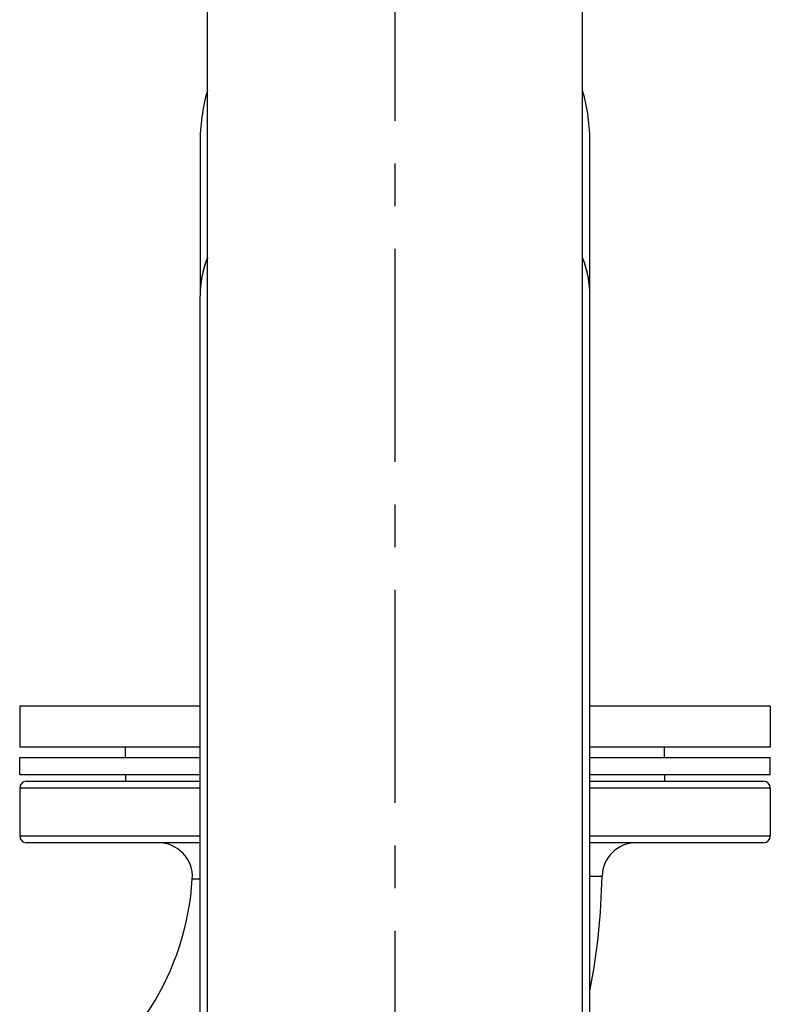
# Model space of a CAD drawing. Header units: millimetres. Extents: x 0 to 5940, y 0 to 4200.
# Tile 30 of 47: x 791 to 1011, y 3162 to 3450. Entities that reach past the tile are written whole.
import ezdxf

# ---------------------------------------------------------------- set-up
doc = ezdxf.new("R2010")
doc.units = ezdxf.units.MM
doc.header["$LTSCALE"] = 50
doc.linetypes.add('MITTE', pattern=[2, 1.25, -0.25, 0.25, -0.25])
doc.layers.add('02-LINIE-035', color=2, linetype='CONTINUOUS')
doc.layers.add('05-ACHSE', color=1, linetype='MITTE')

msp = doc.modelspace()

# ---------------------------------------------------------------- linework, layer by layer
at = {"layer": '02-LINIE-035'}
for p, q in [((845.74, 3142.2), (845.74, 3644.75)), ((955.74, 3142.2), (955.74, 3622.44)), ((843.59, 3414.2), (843.59, 3369.68)), ((957.89, 3369.68), (957.89, 3414.2)), ((843.59, 3129.2), (843.59, 3369.54)), ((957.89, 3129.2), (957.89, 3369.54)), ((843.59, 3249.2), (790.74, 3249.2)), ((790.74, 3249.2), (790.74, 3237.2)), ((1010.74, 3249.2), (957.89, 3249.2)), ((1010.74, 3249.2), (1010.74, 3237.2)), ((843.59, 3237.2), (790.74, 3237.2)), ((821.74, 3234.2), (821.74, 3237.2)), ((1010.74, 3237.2), (957.89, 3237.2)), ((979.74, 3234.2), (979.74, 3237.2)), ((790.74, 3234.2), (843.59, 3234.2)), ((790.74, 3229.2), (790.74, 3234.2)), ((957.89, 3234.2), (1010.74, 3234.2)), ((1010.74, 3229.2), (1010.74, 3234.2)), ((790.74, 3229.2), (843.59, 3229.2)), ((821.74, 3229.2), (821.74, 3227.2)), ((957.89, 3229.2), (1010.74, 3229.2)), ((979.74, 3229.2), (979.74, 3227.2)), ((843.59, 3225.2), (790.74, 3225.2)), ((790.74, 3225.2), (790.74, 3211.2)), ((792.74, 3227.2), (843.59, 3227.2)), ((957.89, 3227.2), (1008.74, 3227.2)), ((1010.74, 3225.2), (957.89, 3225.2)), ((1010.74, 3225.2), (1010.74, 3211.2)), ((790.74, 3211.2), (843.59, 3211.2)), ((957.89, 3211.2), (1010.74, 3211.2)), ((843.59, 3209.2), (792.74, 3209.2)), ((1008.74, 3209.2), (957.89, 3209.2))]:
    msp.add_line(p, q, dxfattribs=at)
for centre, radius, start, end in [((900.74, 3414.2), 57.15, 164.2341, 180), ((900.74, 3414.2), 57.15, 0, 15.7659), ((792.74, 3225.2), 2, 90, 180), ((1008.74, 3225.2), 2, 0, 90), ((792.74, 3211.2), 2, 180, 270), ((1008.74, 3211.2), 2, 270, 0), ((831.35, 3199.2), 10, 356.4584, 90), ((971.44, 3199.2), 10, 90, 178.8201), ((761.48, 3203.52), 80, 298.9749, 356.4584), ((761.48, 3203.52), 200, 349.1196, 358.8201)]:
    msp.add_arc(centre, radius, start, end, dxfattribs=at)
for centre, major_axis, start_param, end_param in [((900.74, 3369.68), (-57.15, 0), 6.008018, 6.284935), ((900.74, 3369.54), (-57.15, 0), 6.008018, 6.283185), ((900.74, 3369.68), (57.15, 0), 6.281436, 6.558353), ((900.74, 3369.54), (57.15, 0), 0, 0.275167)]:
    msp.add_ellipse(centre, major_axis=major_axis, ratio=0.707107, start_param=start_param, end_param=end_param, dxfattribs=at)
for points, knots in [([(841.33, 3198.58), (841.33, 3198.58), (841.46, 3198.58), (842.09, 3198.6), (842.72, 3198.61), (843.6, 3198.63)], [4.439943, 4.439943, 4.439943, 4.439943, 5.188665, 5.188665, 6.234534, 6.234534, 6.234534, 6.234534]), ([(957.86, 3199.39), (959.4, 3199.4), (960.48, 3199.4), (961.3, 3199.4), (961.44, 3199.4), (961.44, 3199.4)], [7.106581, 7.106581, 7.106581, 7.106581, 8.589674, 8.589674, 9.367155, 9.367155, 9.367155, 9.367155])]:
    msp.add_open_spline(points, degree=3, knots=knots, dxfattribs=at)
at = {"layer": '05-ACHSE'}
msp.add_line((900.74, 2720.86), (900.74, 3938.98), dxfattribs=at)

doc.saveas('drawing.dxf')
